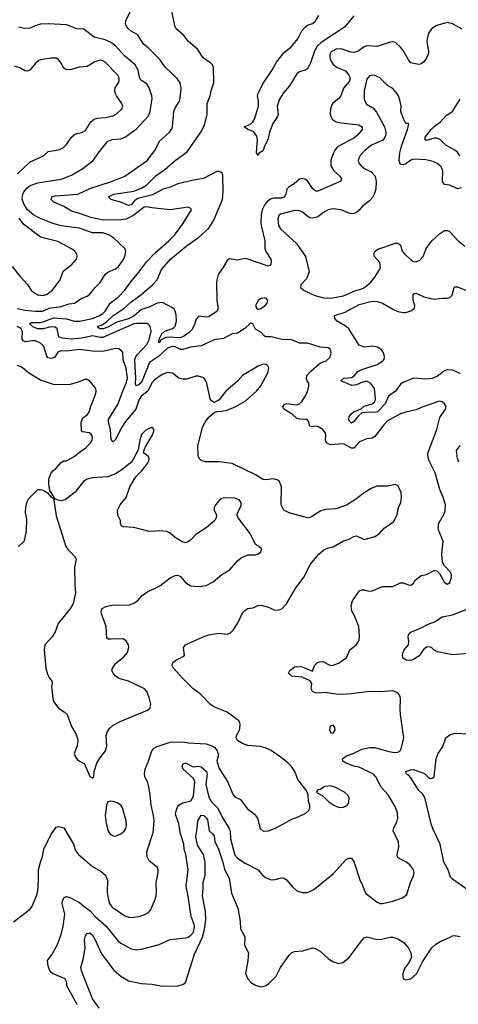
# Model space of a CAD drawing. Header units: inches. Extents: x 1473912 to 1647258, y 640388 to 773423.
# Tile 20 of 256: x 1503949 to 1507336, y 651652 to 659259. Entities that reach past the tile are written whole.
import ezdxf

# ---------------------------------------------------------------- set-up
doc = ezdxf.new("R2010")
doc.units = ezdxf.units.IN
doc.header["$MEASUREMENT"] = 0
doc.layers.add('B5605', color=7, linetype='Continuous')

msp = doc.modelspace()

# ---------------------------------------------------------------- linework, layer by layer
at = {"layer": 'B5605', "color": 5}
for points, elevation in [([(1504391.8, 651651.8), (1504316.9, 651790), (1504309.6, 651829.6), (1504299.3, 651850), (1504207.6, 651887.6), (1504190, 651900.7), (1504178.7, 651918.7), (1504168.5, 651950), (1504165.1, 651990), (1504199.7, 652040.3), (1504238.2, 652110), (1504268.6, 652191.4), (1504284.6, 652255.4), (1504296.7, 652350), (1504277.3, 652430), (1504279.3, 652450), (1504290, 652474.9), (1504310, 652485.3), (1504330, 652480.3), (1504410, 652440.2), (1504447.3, 652407.3), (1504494.5, 652374.5), (1504532.1, 652330), (1504617, 652257), (1504710, 652139.5), (1504730, 652124.2), (1504810, 652080.9), (1504850, 652073.8), (1504890, 652077.3), (1505026.6, 652113.4), (1505110, 652152.2), (1505230, 652166.4), (1505250, 652172), (1505270, 652185.3), (1505290, 652210.5), (1505298.7, 652250), (1505297.5, 652270), (1505274.2, 652330), (1505250, 652489), (1505236.2, 652550), (1505234.8, 652570), (1505248.8, 652690), (1505233, 652810), (1505219.1, 652850), (1505216.8, 652890), (1505190.4, 652970), (1505176.9, 653050), (1505153.9, 653110), (1505153.2, 653130), (1505164.5, 653170), (1505179.1, 653190), (1505210, 653208.1), (1505270, 653224.9), (1505290, 653260.5), (1505302.6, 653370), (1505290, 653396.7), (1505210.9, 653470), (1505204.2, 653490), (1505210, 653507.9), (1505230, 653518.5), (1505287.9, 653487.9), (1505330, 653491.4), (1505350, 653485.9), (1505391.2, 653450), (1505395.7, 653430), (1505385.1, 653350), (1505410, 653251.6), (1505430, 653217.2), (1505477.1, 653170), (1505518.1, 653090), (1505567.3, 653010), (1505574.7, 652990), (1505577, 652930), (1505610, 652803.6), (1505630, 652782.4), (1505690, 652741.7), (1505790.4, 652690.4), (1505822.8, 652650), (1505851.3, 652630), (1505890, 652614), (1505922.5, 652617.5), (1505970, 652630.6), (1505990, 652626.8), (1506010, 652614.8), (1506057.3, 652557.3), (1506088.7, 652528.7), (1506130, 652515.8), (1506170, 652516.4), (1506220.5, 652539.5), (1506370, 652659.3), (1506470, 652770.5), (1506490, 652782), (1506510, 652780.7), (1506530, 652756), (1506574.8, 652614.8), (1506596.9, 652570), (1506618, 652510), (1506710, 652440.3), (1506730, 652432.4), (1506750, 652431.3), (1506830, 652448.2), (1506905.1, 652474.9), (1506939.1, 652500.9), (1506965.8, 652594.2), (1506990, 652646), (1506994.7, 652670), (1506990, 652692.3), (1506962.4, 652730), (1506930, 652754.3), (1506878.3, 652778.3), (1506867, 652790), (1506862.9, 652810), (1506875.4, 652870), (1506873.3, 652910), (1506833.6, 652990), (1506835.1, 653010), (1506860.1, 653059.9), (1506868.3, 653090), (1506865.4, 653130), (1506850, 653176), (1506793, 653270), (1506741.3, 653330), (1506697.7, 653410), (1506679.7, 653430), (1506570, 653483.1), (1506537.2, 653490), (1506470, 653514.7), (1506443.7, 653530), (1506441.2, 653550), (1506466, 653570), (1506530, 653593.8), (1506590, 653624.4), (1506650, 653636.9), (1506690, 653636.9), (1506790, 653607.2), (1506841.7, 653598.3), (1506870, 653599.3), (1506886, 653610), (1506894, 653626), (1506914.8, 653710), (1506888.5, 653891.5), (1506885.7, 653934.3), (1506889.5, 654009.5), (1506886, 654030), (1506873.2, 654050), (1506860.1, 654060.1), (1506830, 654073), (1506732.6, 654067.4), (1506649.8, 654069.8), (1506510, 654051.7), (1506430, 654046.9), (1506390, 654048.1), (1506310, 654062.2), (1506250, 654056.9), (1506230, 654059.6), (1506209.3, 654070), (1506199.3, 654090), (1506203.7, 654130), (1506191.3, 654151.3), (1506130, 654179.8), (1506050, 654187.8), (1506024, 654210), (1506035.1, 654230), (1506070, 654258.5), (1506090, 654262.8), (1506130, 654258.8), (1506210, 654226.8), (1506225.4, 654270), (1506247.5, 654292.5), (1506261.3, 654298.7), (1506290, 654300.8), (1506350, 654270.4), (1506370, 654272.2), (1506411.9, 654288.1), (1506473.6, 654330), (1506499.3, 654390), (1506546, 654430), (1506562.7, 654450), (1506569.4, 654470), (1506572.7, 654490), (1506566.9, 654570), (1506533.7, 654653.7), (1506514, 654690), (1506509.6, 654729.6), (1506519.3, 654770), (1506573.1, 654846.9), (1506590, 654855.5), (1506610, 654854.9), (1506644.6, 654844.6), (1506670, 654846), (1506750, 654881.1), (1506830, 654879.5), (1506890, 654907.6), (1506910, 654908.8), (1506950, 654893.4), (1506970, 654890.8), (1506990, 654906.8), (1507002.7, 654930), (1507050, 654966), (1507090, 654973), (1507150, 655004), (1507170, 655001), (1507190, 654981), (1507230, 654911), (1507250, 654898.8), (1507270, 654911), (1507282.9, 654950), (1507282.9, 654970), (1507276.2, 654990), (1507225.1, 655045.1), (1507213.3, 655073.3), (1507209.6, 655129.6), (1507217.7, 655230), (1507184.2, 655310), (1507180.3, 655330), (1507185.1, 655370), (1507223.3, 655436.7), (1507234.6, 655465.4), (1507236.4, 655510), (1507219.7, 655570), (1507193.7, 655630), (1507158.2, 655758.2), (1507109.6, 655850), (1507099.6, 655890), (1507101.6, 655910), (1507170, 656094), (1507194.1, 656185.9), (1507236.9, 656250), (1507241.6, 656270), (1507230, 656292), (1507210, 656306.6), (1507190, 656311.8), (1507050, 656262.4), (1507010, 656243.6), (1506930, 656227.8), (1506890, 656215.1), (1506790, 656160.5), (1506760.4, 656130), (1506690, 656038.4), (1506670, 656025.1), (1506630, 656019.7), (1506579, 656001), (1506563.8, 655990), (1506530, 655949.6), (1506510, 655948), (1506450, 655983.1), (1506350, 655975), (1506325.3, 655985.3), (1506316.1, 655996.1), (1506311.5, 656010), (1506313.6, 656050), (1506310, 656068), (1506290, 656093.2), (1506250, 656117.2), (1506230, 656119), (1506210, 656114), (1506190, 656118), (1506178, 656158), (1506169.3, 656169.3), (1506110, 656172.8), (1506090, 656178.7), (1506052.4, 656212.4), (1505989.6, 656250), (1505979.6, 656270), (1505992.7, 656287.3), (1506010, 656293.4), (1506090, 656283.2), (1506110, 656291.8), (1506130, 656312.2), (1506154.5, 656350), (1506170, 656384.9), (1506182, 656430), (1506182.7, 656450), (1506168, 656468), (1506163.9, 656483.9), (1506167.3, 656510), (1506195.8, 656544.2), (1506260.5, 656599.5), (1506276, 656610), (1506315.9, 656624.1), (1506344, 656650), (1506352.3, 656670), (1506353.7, 656690), (1506347.6, 656710), (1506330, 656723.5), (1506270, 656729.8), (1506170, 656759.2), (1506110, 656758.7), (1506050, 656784.7), (1505972.5, 656787.5), (1505890, 656809.6), (1505848, 656810), (1505836, 656816), (1505810, 656844), (1505770, 656869), (1505750, 656908), (1505730, 656915.3), (1505686.4, 656873.6), (1505630, 656838), (1505590, 656831.8), (1505523.2, 656796.8), (1505450, 656786), (1505350, 656739), (1505268, 656730), (1505210, 656710.5), (1505190, 656711.4), (1505150, 656731.7), (1505127.2, 656732.8), (1505090, 656721.8), (1505022.1, 656657.9), (1504951.2, 656610), (1504890, 656455.8), (1504870, 656437.2), (1504850, 656429.1), (1504843.7, 656443.7), (1504845.1, 656490), (1504837.2, 656630), (1504843.3, 656650), (1504857, 656670), (1504930.4, 656750), (1504950, 656785), (1504965.4, 656850), (1504956.5, 656890), (1504944.1, 656904.1), (1504930.9, 656910.9), (1504912.2, 656912.2), (1504852.6, 656912.6), (1504830, 656908.1), (1504590, 656802.9), (1504570, 656802.5), (1504510, 656815.5), (1504430, 656798.8), (1504350, 656792), (1504278, 656798), (1504251, 656810), (1504238.4, 656870), (1504223.4, 656883.4), (1504190, 656885.2), (1504130, 656871.4), (1504090, 656870.5), (1504050, 656887.2), (1504027.4, 656910), (1504027, 656913), (1504040.8, 656919.2), (1504110, 656919.4), (1504130, 656924.1), (1504210, 656956.2), (1504310, 656947.2), (1504370, 656928.5), (1504410, 656928.6), (1504512.3, 656950), (1504558.9, 656970), (1504590, 656989.7), (1504611.4, 657010), (1504646.6, 657070), (1504710, 657116.3), (1504759.8, 657170), (1504806.1, 657233.9), (1504870, 657308.7), (1504930, 657391.8), (1504998.8, 657461.2), (1505100.8, 657550), (1505145.1, 657594.9), (1505210, 657681.6), (1505275.1, 657790), (1505270, 657799), (1505249.3, 657809.3), (1505110, 657788.7), (1504970, 657804.8), (1504930, 657813.6), (1504910, 657810.6), (1504830.8, 657749.2), (1504770, 657718.2), (1504730, 657711.4), (1504595.3, 657710), (1504499.5, 657730), (1504419.7, 657759.7), (1504350, 657779.3), (1504290, 657816.5), (1504211.5, 657850), (1504191.2, 657870), (1504198.4, 657890), (1504222.9, 657897.1), (1504397.6, 657910), (1504490, 657955.9), (1504657, 658010), (1504761.6, 658050), (1504933.3, 658170), (1504991.8, 658248.2), (1505030, 658323.1), (1505105.4, 658390), (1505124.4, 658415.6), (1505129.8, 658430), (1505139.8, 658550), (1505150, 658578.4), (1505182.3, 658630), (1505187.6, 658650), (1505195.1, 658730), (1505188, 658770), (1505164.1, 658804.1), (1505072.7, 658892.7), (1505031.2, 658950), (1504941.3, 659041.3), (1504905.4, 659070), (1504860.9, 659140.9), (1504810, 659169.7), (1504785.4, 659190), (1504771.1, 659210), (1504766.4, 659230), (1504769.8, 659250), (1504834.8, 659390)], 840), ([(1507364.9, 659184.9), (1507290, 659225.6), (1507250, 659237.7), (1507170, 659214.7), (1507130, 659191), (1507105.2, 659154.8), (1507094, 659110), (1507092.3, 659090), (1507104.9, 659010), (1507103.7, 658990), (1507090, 658960.9), (1507070, 658933.2), (1507050, 658918), (1507030, 658912.3), (1506970, 658925.6), (1506950, 658947.6), (1506910, 659020.5), (1506890, 659046.9), (1506850, 659083.1), (1506830, 659088.4), (1506810, 659085.4), (1506710, 659051.4), (1506630, 659056.3), (1506610, 659049.8), (1506563.3, 659016.7), (1506530, 659004.4), (1506506.6, 659006.6), (1506430, 659033.5), (1506390, 659030.3), (1506354, 659010), (1506343.6, 658990), (1506343.1, 658970), (1506350, 658946.9), (1506370, 658912.5), (1506400.7, 658890), (1506463.9, 658863.9), (1506491.2, 658831.2), (1506500.1, 658810), (1506496.5, 658783.5), (1506450.2, 658730), (1506428, 658670), (1506410, 658648.5), (1506367, 658613), (1506359.2, 658600.8), (1506349, 658570), (1506346.5, 658530), (1506350.3, 658510), (1506362.8, 658490), (1506392.7, 658470), (1506430, 658460.8), (1506566.9, 658446.9), (1506594, 658430), (1506592.4, 658410), (1506560.6, 658370), (1506530, 658343.4), (1506404.1, 658275.9), (1506382, 658250), (1506363.8, 658210), (1506351.6, 658170), (1506350.8, 658130), (1506373.9, 658090), (1506420.9, 658050), (1506434.9, 658030), (1506428.8, 658011.2), (1506270, 657941.6), (1506250, 657934), (1506234.5, 657934.5), (1506211.5, 657951.5), (1506170, 658014.3), (1506150, 658028), (1506127.6, 658032.4), (1506110, 658025.6), (1506068.2, 657990), (1506030, 657968.2), (1506011.8, 657950), (1506002.8, 657910), (1505990, 657887.8), (1505970, 657879.4), (1505910, 657879.7), (1505890, 657874.2), (1505863.6, 657856.4), (1505841.2, 657830), (1505820.7, 657790), (1505813.3, 657750), (1505811.7, 657690), (1505813, 657670), (1505842.2, 657550), (1505842.7, 657490), (1505850, 657467.2), (1505888.3, 657410), (1505892, 657390), (1505888.9, 657370), (1505880.5, 657359.5), (1505866.3, 657353.7), (1505710, 657409.3), (1505690, 657412.7), (1505630, 657400.7), (1505570, 657410.3), (1505550, 657399.1), (1505523.4, 657350), (1505482.8, 657290), (1505470.7, 657250), (1505467.7, 657230), (1505472.2, 657090), (1505480.6, 657030), (1505472.7, 657007.3), (1505410, 656964), (1505390, 656961.3), (1505330, 656969.6), (1505310, 656939.5), (1505298.1, 656901.9), (1505277.8, 656862.2), (1505258.1, 656841.9), (1505222.3, 656817.7), (1505195.3, 656804.7), (1505170, 656799.8), (1505110, 656807.3), (1505077, 656803), (1505036.2, 656783.8), (1505030, 656764.7), (1505024.6, 656764.6), (1505026.6, 656790), (1505047.3, 656832.7), (1505070, 656852.5), (1505130, 656872), (1505140.2, 656879.8), (1505150.7, 656890), (1505159.6, 656930), (1505157.5, 656977.5), (1505150, 657007), (1505141.2, 657021.2), (1505130, 657033), (1505052.9, 657072.9), (1505010, 657069.1), (1504950, 657037.7), (1504890, 657019.6), (1504830, 656968.4), (1504790, 656948.7), (1504698.6, 656921.4), (1504630, 656883.1), (1504593, 656870), (1504570, 656869.4), (1504557, 656877), (1504549.5, 656890), (1504580.8, 656899.2), (1504617.3, 656922.7), (1504668.4, 656970), (1504752.1, 657027.9), (1504810, 657079.1), (1504882.2, 657130), (1504975.1, 657210), (1505009.7, 657250), (1505044, 657330), (1505114.5, 657410), (1505233.8, 657510), (1505330, 657577.4), (1505410, 657647.8), (1505448.1, 657710), (1505514.8, 657870), (1505521.2, 657930), (1505518.4, 658058.4), (1505512.6, 658072.6), (1505501.3, 658081.3), (1505490, 658086.6), (1505470, 658085.1), (1505368.2, 658031.7), (1505290, 658020.2), (1505170, 657989.9), (1505110, 657965), (1505056.3, 657950), (1504974.3, 657905.7), (1504861.5, 657878.5), (1504839.2, 657860.8), (1504810, 657827.3), (1504790, 657824.5), (1504730, 657849.9), (1504670, 657864.1), (1504655.1, 657870), (1504634, 657890), (1504676, 657910), (1504830, 657933.7), (1504890, 657958.2), (1504930, 657981.9), (1505004.1, 658055.9), (1505070, 658100.7), (1505149.1, 658170.9), (1505242.1, 658237.9), (1505346.6, 658390), (1505375.4, 658444.6), (1505396.1, 658530), (1505395.4, 658610), (1505419.7, 658670), (1505427.1, 658710), (1505447.2, 658770), (1505446.3, 658890), (1505437.6, 658910), (1505424.1, 658924.1), (1505364.9, 658964.9), (1505322.4, 659030), (1505253.3, 659090), (1505215.5, 659135.5), (1505154, 659190), (1505145.7, 659210), (1505124, 659324)], 820), ([(1506530, 659288.2), (1506458, 659202), (1506277.7, 659082.3), (1506245.8, 659054.2), (1506224.5, 659015.5), (1506194.6, 658925.4), (1506170, 658879.8), (1506150.9, 658869.1), (1506110, 658857.1), (1506090, 658841.3), (1506031.4, 658748.6), (1505986.7, 658693.3), (1505955.5, 658644.5), (1505937.3, 658590), (1505944.6, 658530), (1505938.5, 658510), (1505903.1, 658456.9), (1505878.8, 658390), (1505864.4, 658330), (1505838, 658282), (1505830, 658248), (1505795.3, 658224.7), (1505790, 658208.7), (1505778, 658230), (1505786.3, 658330), (1505778.9, 658358.9), (1505754.3, 658394.3), (1505711.6, 658410), (1505682.7, 658430), (1505730, 658452.4), (1505748.6, 658470), (1505760.9, 658490), (1505792.2, 658590), (1505792.9, 658630), (1505786.1, 658670), (1505789.7, 658690), (1505832.3, 658770), (1505894.8, 658865.2), (1505930.9, 658930), (1505990, 659004.1), (1506046.1, 659050), (1506076.1, 659083.9), (1506095.9, 659110), (1506128.4, 659171.6), (1506155.4, 659204.6), (1506170, 659217.7), (1506210.3, 659229.7), (1506230, 659243.7), (1506259.4, 659290)], 780), ([(1503930, 657028.3), (1503990, 657014.5), (1504070, 657005.8), (1504128.2, 657008.2), (1504175.6, 657030), (1504270, 657041.9), (1504330, 657063), (1504371.1, 657068.9), (1504430, 657108.2), (1504470, 657123), (1504490, 657137.1), (1504531.3, 657190), (1504571.4, 657228.6), (1504608.5, 657291.5), (1504630, 657307.9), (1504690, 657333.8), (1504710, 657350.3), (1504741.4, 657390), (1504761.7, 657430), (1504769.6, 657469.6), (1504762, 657490), (1504676.3, 657570), (1504637.6, 657597.6), (1504590, 657612.8), (1504510, 657613), (1504410, 657647.2), (1504270, 657665.9), (1504205.1, 657685.1), (1504092.9, 657730), (1504056, 657750), (1504009.9, 657790), (1503982.8, 657830), (1503969.3, 657870.8), (1503970, 657900.7), (1503981, 657930), (1504003, 657957), (1504030, 657976.8), (1504090, 657997.2), (1504270, 658025.6), (1504350, 658057.6), (1504435.6, 658110), (1504517.6, 658170), (1504572.8, 658250), (1504630, 658320.3), (1504666.4, 658333.6), (1504730, 658337.8), (1504765.8, 658354.2), (1504850, 658415.2), (1504943.7, 658516.3), (1504956.8, 658550), (1504972.4, 658650), (1504970.6, 658670.6), (1504950, 658731.8), (1504930, 658763), (1504888.9, 658788.9), (1504880, 658800), (1504873.6, 658813.6), (1504862.8, 658870), (1504839.8, 658910), (1504759.1, 658979.1), (1504690, 659056.2), (1504650, 659085.7), (1504610, 659102.4), (1504524.7, 659124.7), (1504444.5, 659184.5), (1504390, 659188.2), (1504310, 659218), (1504170, 659226.6), (1504110, 659223.9), (1504067.6, 659212.4), (1504030, 659194.3), (1503990, 659191.1), (1503940.9, 659200.9)], 860), ([(1503933.3, 658066.7), (1504030, 658159.6), (1504132.2, 658207.8), (1504170, 658239.5), (1504250, 658253.4), (1504284.2, 658270), (1504310, 658293.4), (1504349.7, 658350), (1504370, 658368.9), (1504390, 658378.6), (1504430, 658387.6), (1504456.2, 658403.8), (1504498, 658470), (1504523, 658490), (1504550, 658498.5), (1504610, 658502.7), (1504670, 658516.9), (1504694, 658530), (1504737.6, 658570), (1504744.2, 658590), (1504738, 658610), (1504696.8, 658670), (1504686.4, 658690), (1504682.7, 658710), (1504687.2, 658732.8), (1504711, 658770), (1504717.7, 658790), (1504717.7, 658810), (1504708, 658830), (1504610, 658929.7), (1504590, 658941.1), (1504570, 658945.4), (1504530, 658932.4), (1504470, 658897.6), (1504408.4, 658891.6), (1504350, 658875.1), (1504311.5, 658871.5), (1504290, 658883.7), (1504265.1, 658930), (1504248.8, 658948.8), (1504230, 658960.5), (1504190, 658961.5), (1504110.2, 658949.8), (1504096.5, 658943.5), (1504074.3, 658925.7), (1504030, 658871.6), (1504010, 658861.7), (1503990, 658864.7), (1503950, 658886.4), (1503910, 658900.3)], 880), ([(1507359.1, 657960.9), (1507330, 657952.5), (1507270, 657980.3), (1507230, 657986.2), (1507214.4, 658010), (1507215, 658090), (1507203, 658123), (1507170, 658149.8), (1507130, 658164.8), (1507083.7, 658176.3), (1506990, 658181.3), (1506970, 658174.7), (1506930, 658146.2), (1506910, 658138.7), (1506890, 658141.1), (1506879.1, 658170), (1506884.9, 658230), (1506898.1, 658281.9), (1506943.6, 658410), (1506952.7, 658452.7), (1506950, 658458), (1506930, 658457.2), (1506910, 658498), (1506891.9, 658550), (1506893.7, 658590), (1506887.2, 658627.2), (1506872.8, 658670), (1506856.6, 658696.6), (1506830, 658726.3), (1506790, 658751.2), (1506730, 658809.7), (1506690, 658828), (1506670, 658829.7), (1506650, 658824.2), (1506630, 658799.3), (1506607.8, 658710), (1506608.1, 658648.1), (1506612.9, 658630), (1506626.6, 658606.6), (1506676.6, 658576.6), (1506704.4, 658544.4), (1506764.7, 658430), (1506775.9, 658390), (1506774.8, 658370), (1506767.8, 658350), (1506751.7, 658328.3), (1506665.7, 658290), (1506616, 658250), (1506577.6, 658210), (1506566.7, 658190), (1506563.1, 658170), (1506568.8, 658150), (1506585.7, 658130), (1506612.2, 658110), (1506662.8, 658082.8), (1506692.9, 658050), (1506700.2, 658010), (1506698.9, 657950), (1506686.8, 657910), (1506673.6, 657886.4), (1506650, 657860.2), (1506599.1, 657820.9), (1506570, 657786), (1506550, 657769.7), (1506530, 657761.1), (1506510, 657759.1), (1506490, 657763.5), (1506429.2, 657789.2), (1506370, 657798.3), (1506330, 657789.1), (1506295.3, 657770), (1506250, 657736.5), (1506210, 657725), (1506190, 657727.9), (1506175.8, 657735.8), (1506130, 657773.6), (1506110, 657783.2), (1506070, 657783.9), (1505963.6, 657756.4), (1505950, 657746.6), (1505941, 657719), (1505947.7, 657670), (1505963.5, 657643.5), (1506085.3, 657530), (1506156.4, 657430), (1506184.9, 657310), (1506162.3, 657257.7), (1506118.8, 657210), (1506118, 657190), (1506145.5, 657165.5), (1506226.9, 657126.9), (1506297.3, 657110), (1506350, 657108.6), (1506450, 657126.1), (1506536.5, 657163.5), (1506590, 657180.7), (1506611.8, 657190), (1506659.3, 657230), (1506691.3, 657270), (1506729.6, 657330.4), (1506734.7, 657345.3), (1506730, 657384), (1506689.5, 657430), (1506683.7, 657450), (1506692.7, 657470), (1506715.2, 657484.8), (1506850, 657531.6), (1506871.9, 657531.9), (1506890, 657516), (1506903.1, 657470), (1506919.3, 657450), (1506970, 657402.4), (1506990, 657390.5), (1507011.4, 657388.6), (1507037.7, 657402.3), (1507063.7, 657430), (1507088.7, 657491.3), (1507130, 657550.5), (1507190, 657604), (1507230, 657631), (1507250, 657631), (1507265.4, 657625.4), (1507335.5, 657550), (1507386, 657510)], 840), ([(1507347.1, 658207.1), (1507330, 658234.3), (1507310, 658251.3), (1507238.3, 658290), (1507197.4, 658330), (1507170, 658342.2), (1507150, 658343.9), (1507090, 658324.5), (1507080.5, 658330), (1507080.8, 658350), (1507125.3, 658410), (1507150, 658434.6), (1507198.2, 658470), (1507241.7, 658518.3), (1507289.7, 658550), (1507350, 658646)], 820), ([(1503890, 657352), (1503950, 657277.1), (1504010, 657213.4), (1504038.3, 657170), (1504057.7, 657150), (1504090, 657132.1), (1504130, 657127.9), (1504161.9, 657138.1), (1504202.7, 657170), (1504261, 657250), (1504284.4, 657315.6), (1504352.5, 657367.5), (1504388.7, 657410), (1504393.8, 657430), (1504389.8, 657450), (1504375.6, 657470), (1504350, 657488.8), (1504244.6, 657544.6), (1504110, 657579.7), (1503979.5, 657679.5), (1503945, 657725)], 880), ([(1507350, 656526.2), (1507290, 656551.3), (1507250, 656554.1), (1507230, 656545.8), (1507174.9, 656505.1), (1507133.4, 656486.6), (1507090, 656480.6), (1506990, 656488.6), (1506910, 656456.3), (1506890, 656443), (1506850, 656390), (1506797.4, 656350), (1506770, 656290), (1506712.1, 656230), (1506690, 656224.8), (1506650, 656226.8), (1506590, 656221.8), (1506563.3, 656196.7), (1506530, 656154.6), (1506510, 656143.1), (1506496.3, 656156.3), (1506491.2, 656170), (1506493.2, 656190), (1506507.3, 656212.7), (1506530, 656229.6), (1506586.4, 656253.6), (1506610, 656272.4), (1506670, 656290.1), (1506692.4, 656307.6), (1506696.9, 656330), (1506689.8, 656409.8), (1506657.7, 656450), (1506630, 656465.2), (1506590, 656457), (1506550, 656437.9), (1506512.3, 656432.3), (1506429.4, 656470), (1506451.8, 656488.2), (1506510, 656495.7), (1506531.4, 656508.6), (1506559.6, 656540.4), (1506590, 656556.5), (1506710, 656594.9), (1506750, 656620.3), (1506759.7, 656630), (1506766, 656650), (1506764.2, 656670), (1506756.1, 656690), (1506739.1, 656710), (1506710, 656729.8), (1506675.4, 656735.4), (1506610, 656729.8), (1506570, 656744.6), (1506490.8, 656870), (1506470, 656887.7), (1506400.7, 656930), (1506382.9, 656950), (1506380.7, 656970), (1506390, 656976.5), (1506461.1, 656998.9), (1506570, 657058.3), (1506670, 657083.2), (1506710, 657082.1), (1506750.3, 657070), (1506830, 657023.2), (1506870, 657005.4), (1506910, 656995.9), (1506930, 656997.2), (1506969.6, 657010), (1506996.4, 657030), (1506999.2, 657050), (1506987.9, 657090), (1506986.1, 657113.9), (1506987, 657133), (1506995.9, 657144.1), (1507010, 657144.9), (1507070, 657117.8), (1507150, 657100.2), (1507210, 657107.6), (1507250, 657106.7), (1507270, 657112), (1507288, 657130), (1507303.6, 657190), (1507310, 657195.3), (1507330, 657195.6), (1507393.4, 657170)], 820), ([(1503900.9, 652290), (1504030, 652388.2), (1504045.1, 652410), (1504078.3, 652490), (1504089.7, 652530), (1504095.1, 652610), (1504093.3, 652690), (1504108.8, 652751.2), (1504125.6, 652794.4), (1504136.2, 652850), (1504190, 652961), (1504230, 653021), (1504250, 653026.8), (1504290, 653014.8), (1504363.8, 652890), (1504381.2, 652841.2), (1504404.4, 652810), (1504510, 652716.4), (1504577.4, 652677.4), (1504610.6, 652650), (1504628.2, 652608.2), (1504624.5, 652515.5), (1504631.3, 652470), (1504643.2, 652430), (1504663.5, 652403.5), (1504758.1, 652338.1), (1504790, 652326), (1504810, 652323.8), (1504869.2, 652330.8), (1504914.7, 652345.3), (1504940.5, 652359.5), (1504960.1, 652379.9), (1504990.7, 652449.3), (1505002.3, 652490), (1505005.4, 652530), (1505001.8, 652590), (1505017.6, 652670), (1505017.2, 652690), (1505010, 652711.6), (1504950, 652759.6), (1504932.1, 652792.1), (1504931, 652830), (1504980.6, 652979.4), (1504988.5, 653070), (1504983.5, 653110), (1504963.9, 653190), (1504957.7, 653270), (1504944, 653344), (1504934.7, 653374.7), (1504915.1, 653410), (1504911.8, 653431.8), (1504918, 653470), (1504943.5, 653530), (1504969.7, 653610), (1504987.3, 653630), (1505010, 653644.9), (1505110, 653678.7), (1505210, 653681.1), (1505251.5, 653671.5), (1505390, 653663.7), (1505433, 653650), (1505456.1, 653636.1), (1505474, 653610), (1505481.3, 653590), (1505482.4, 653570), (1505472.4, 653530), (1505490, 653473), (1505554.5, 653374.5), (1505595.2, 653275.2), (1505610, 653256.4), (1505653.5, 653233.5), (1505704.6, 653164.6), (1505762.5, 653122.5), (1505784.4, 653090), (1505805.5, 653010), (1505830, 652990.7), (1505870, 652992.4), (1505930, 653014.6), (1506050, 653083.8), (1506099.3, 653100.7), (1506158, 653130), (1506182, 653150), (1506188.7, 653170), (1506188.7, 653190), (1506180.2, 653220.2), (1506177.2, 653270), (1506169.4, 653290), (1506159.5, 653310), (1506097.6, 653390), (1506072.8, 653450), (1506047.2, 653490), (1506018.6, 653518.6), (1505970, 653555.5), (1505890, 653612.6), (1505851.8, 653631.8), (1505810, 653643.5), (1505710, 653651.6), (1505670, 653667.3), (1505631.3, 653691.3), (1505619.6, 653710), (1505623, 653730), (1505645.4, 653770), (1505652.6, 653810), (1505649.7, 653830), (1505641.6, 653841.6), (1505550, 653908), (1505449.2, 653950), (1505419.3, 653970), (1505342.7, 654050), (1505289.8, 654089.8), (1505207.6, 654170), (1505137, 654250), (1505127, 654270), (1505129.4, 654290), (1505154, 654310), (1505217.2, 654342.8), (1505222, 654350), (1505213.2, 654410), (1505229.5, 654430.5), (1505370, 654493.4), (1505410, 654506.3), (1505490, 654519.1), (1505550, 654513.1), (1505578, 654522), (1505598.2, 654541.8), (1505636.8, 654603.2), (1505670, 654676.3), (1505690, 654698), (1505710, 654710.4), (1505750, 654715.5), (1505790, 654734), (1505810, 654734.8), (1505870, 654720.7), (1505917.5, 654697.5), (1505950, 654698.7), (1505972.7, 654707.3), (1506010, 654746), (1506081.3, 654870), (1506145.7, 654954.3), (1506191.5, 655050), (1506258.4, 655130), (1506297, 655163), (1506330, 655179.5), (1506370, 655185.7), (1506450, 655234), (1506493.7, 655246.3), (1506530, 655265.3), (1506550.2, 655270.2), (1506610, 655243.7), (1506690, 655267), (1506727, 655290), (1506763.7, 655330), (1506838.9, 655381.1), (1506864.6, 655435.4), (1506875.1, 655490), (1506891.8, 655530), (1506897.6, 655570), (1506894.7, 655610), (1506870, 655657), (1506850, 655667.3), (1506790, 655655.4), (1506705.7, 655654.3), (1506663, 655637), (1506600.8, 655599.2), (1506550, 655558.4), (1506472.4, 655507.6), (1506390, 655479.7), (1506310, 655475.1), (1506274.4, 655465.6), (1506210, 655422.9), (1506190, 655414), (1506170, 655411.8), (1506030, 655449.6), (1505989.3, 655470), (1505967, 655510), (1505971.6, 655650), (1505955.6, 655690), (1505942, 655702), (1505910, 655711), (1505850, 655703.1), (1505830, 655705.4), (1505770, 655743), (1505590, 655829.7), (1505490, 655844), (1505383, 655843), (1505350, 655852.7), (1505335.1, 655870), (1505326, 655890), (1505324.7, 655964.7), (1505361.1, 656110), (1505380.5, 656150), (1505410, 656188.4), (1505450, 656224.4), (1505470, 656233), (1505510, 656234), (1505550, 656241.3), (1505618.4, 656270), (1505690, 656311.7), (1505777.7, 656390), (1505809.8, 656430), (1505865.7, 656530), (1505872.9, 656570), (1505865.2, 656585.2), (1505854, 656594), (1505830, 656597.2), (1505790, 656582.2), (1505669.5, 656510.5), (1505630, 656466.9), (1505542, 656390), (1505490, 656322.7), (1505450, 656301.2), (1505430, 656314), (1505419.3, 656330), (1505394.5, 656450), (1505387.3, 656470), (1505370, 656491.6), (1505330, 656504.2), (1505310, 656504.2), (1505237.3, 656482.7), (1505210, 656480.8), (1505178, 656490), (1505128, 656528), (1505090, 656532.4), (1505050, 656518.5), (1504990, 656476.9), (1504970, 656452.8), (1504938.4, 656390), (1504887, 656350), (1504870, 656320.5), (1504847, 656250), (1504765.6, 656154.4), (1504738.1, 656110), (1504690, 656014.7), (1504670, 655997), (1504655.1, 656015.1), (1504650.6, 656089.4), (1504634.6, 656150), (1504634.5, 656170), (1504710, 656290.2), (1504737.1, 656370), (1504771.9, 656450), (1504781.5, 656490), (1504770, 656565.6), (1504748.1, 656630), (1504746.6, 656686.6), (1504738.7, 656698.7), (1504715.1, 656715), (1504690, 656719.8), (1504590, 656694.4), (1504510, 656698.3), (1504410, 656710.4), (1504310, 656697.9), (1504270, 656701.7), (1504246.4, 656693.6), (1504218.6, 656650), (1504190, 656641.1), (1504167.7, 656647.7), (1504158.7, 656658.7), (1504134.8, 656734.8), (1504110, 656760.9), (1504070, 656777.3), (1504050, 656778.9), (1503990.7, 656770.7), (1503977, 656777), (1503968.5, 656790), (1503971, 656850), (1503960.2, 656870), (1503950, 656878.4), (1503930, 656888.7)], 860), ([(1503941.2, 655190), (1503982.7, 655230), (1503990, 655244.7), (1504002, 655310), (1504003.3, 655403.3), (1503995.1, 655450), (1503996, 655490), (1504006.3, 655533.7), (1504020.2, 655559.8), (1504089.6, 655630.4), (1504109.4, 655630.6), (1504130, 655624.9), (1504164, 655604), (1504190, 655572), (1504194, 655574), (1504194, 655570), (1504205.4, 655565.4), (1504210, 655554), (1504218, 655562), (1504210, 655578), (1504202, 655582), (1504202, 655590), (1504182, 655622), (1504174, 655670), (1504175.3, 655710), (1504190, 655752), (1504205.6, 655774.4), (1504238, 655802), (1504270, 655838), (1504290, 655850.8), (1504310, 655850.8), (1504370, 655883.6), (1504417.4, 655922.6), (1504460.3, 655950), (1504497.1, 655990), (1504507.7, 656012.3), (1504510, 656033.2), (1504506.3, 656050), (1504498.4, 656058.4), (1504486.2, 656066.2), (1504435.1, 656075.1), (1504426.3, 656086.3), (1504423.1, 656150), (1504437.9, 656182.1), (1504472.4, 656210), (1504486.6, 656230), (1504500.6, 656279.4), (1504536.3, 656370), (1504539.7, 656390), (1504536.9, 656410), (1504530, 656420.9), (1504490, 656466.6), (1504470, 656478.4), (1504450, 656479.5), (1504401.1, 656458.9), (1504338.7, 656441.3), (1504230, 656437.7), (1504210, 656440.7), (1504110, 656475), (1504018.4, 656530), (1503971.8, 656570), (1503957.4, 656577.4), (1503930, 656586.3)], 880), ([(1507340.9, 655840.9), (1507330, 655869), (1507321, 655930), (1507350.8, 655970)], 820), ([(1507472.4, 654367.6), (1507290, 654351.3), (1507175.6, 654375.6), (1507150, 654387.6), (1507128.6, 654408.6), (1507110, 654414), (1507090, 654411.2), (1507070, 654395.3), (1507034.6, 654345.4), (1506990, 654315.8), (1506970, 654308.6), (1506934, 654310), (1506906.6, 654330), (1506904.5, 654350), (1506909.5, 654370), (1506918.4, 654390), (1506951.2, 654430), (1506954.9, 654454.9), (1506949.4, 654490), (1506952.1, 654507.9), (1506970, 654527.3), (1507042.7, 654557.3), (1507104, 654590), (1507152.9, 654607.1), (1507210, 654645.5), (1507290, 654661.3), (1507430, 654716.2)], 820), ([(1507430, 652520.5), (1507290, 652618.3), (1507274.6, 652634.6), (1507257.2, 652690), (1507224.2, 652750), (1507196.4, 652890), (1507142.2, 653002.2), (1507126.4, 653046.4), (1507078.3, 653250), (1507058.7, 653278.7), (1507030, 653305), (1506970, 653402), (1506950, 653423.7), (1506935.6, 653430), (1506931.5, 653450), (1506970, 653464.4), (1506990, 653465.1), (1507075.4, 653435.4), (1507110, 653399.5), (1507130, 653397.8), (1507149.6, 653410), (1507164, 653550), (1507181, 653590), (1507217.1, 653642.9), (1507240.4, 653710), (1507270, 653733), (1507310, 653746.4), (1507418.8, 653741.2)], 820), ([(1504563.2, 651623.3), (1504510, 651695.1), (1504425.2, 651910), (1504422.4, 651937.6), (1504441.1, 652010), (1504453.7, 652090), (1504449.8, 652150), (1504457.8, 652182.2), (1504470, 652200.5), (1504490, 652205.3), (1504510, 652187.2), (1504532.8, 652150), (1504581.2, 652041.2), (1504676.5, 651916.5), (1504729.2, 651870), (1504790, 651833.7), (1504890, 651814), (1504970, 651808.2), (1505052.1, 651792.1), (1505170, 651795.8), (1505210, 651806), (1505230, 651820.5), (1505299.6, 652040.4), (1505360.5, 652170), (1505375, 652230), (1505385.5, 652305.5), (1505383.7, 652370), (1505360.4, 652490), (1505366.8, 652550), (1505364.7, 652595.3), (1505382, 652650), (1505381.1, 652750), (1505367.3, 652810), (1505322.6, 652882.6), (1505308.4, 652950), (1505320.5, 653010), (1505325, 653070), (1505350, 653113.2), (1505370, 653110.1), (1505391.5, 653091.5), (1505398.4, 653078.4), (1505412.7, 652992.7), (1505438.3, 652970), (1505450, 652950.4), (1505456.8, 652910), (1505483.9, 652850), (1505517.1, 652750), (1505530, 652694.9), (1505567.6, 652627.6), (1505583.7, 652510), (1505634.4, 652394.4), (1505651.6, 652291.6), (1505655.1, 652235.1), (1505680.3, 652190), (1505686.3, 652170), (1505683.7, 652110), (1505714.7, 652050), (1505710.2, 651990.2), (1505692.4, 651890), (1505710.2, 651850.2), (1505739.2, 651819.2), (1505770, 651800.3), (1505810, 651787.2), (1505845.3, 651794.7), (1505870, 651810.3), (1505928.3, 651870), (1505962.6, 651937.4), (1506030, 652032.7), (1506050, 652052.2), (1506070, 652061.3), (1506135.3, 652064.7), (1506210, 652088.2), (1506230, 652084.4), (1506270, 652062.4), (1506330, 652005.5), (1506364.4, 651984.4), (1506410, 651968), (1506444.4, 651975.6), (1506490, 652010.4), (1506590, 652144.4), (1506610, 652165.5), (1506630, 652173), (1506710, 652153.4), (1506744.1, 652155.9), (1506809.3, 652170.7), (1506830, 652170.7), (1506870, 652157.3), (1506914.8, 652130), (1506950, 652086), (1506968, 652050), (1506973.7, 652013.7), (1506950.5, 651970), (1506921.3, 651930), (1506906.7, 651890), (1506906.6, 651866.6), (1506910.6, 651850.6), (1506930, 651842), (1506970, 651850.4), (1507013.4, 651886.6), (1507058.5, 651981.5), (1507131.2, 652088.8), (1507162.9, 652117.1), (1507199.7, 652140.3), (1507274, 652170), (1507290, 652180.7), (1507310, 652184), (1507350, 652177.1)], 820)]:
    msp.add_lwpolyline(points, dxfattribs=dict(at, elevation=elevation))
for points, elevation in [([(1505850, 657109), (1505810, 657105.2), (1505791, 657090), (1505778.8, 657070), (1505771, 657050), (1505778, 657030), (1505790, 657022.8), (1505810, 657027.7), (1505845.2, 657050), (1505859.3, 657070), (1505865.2, 657090)], 840), ([(1504970, 656108), (1504926, 656090), (1504890, 656053.2), (1504875.5, 656010), (1504864.1, 655935.9), (1504823.7, 655856.3), (1504804.8, 655835.2), (1504738.4, 655781.6), (1504690, 655751.1), (1504630, 655728.2), (1504510, 655719.7), (1504470, 655709.6), (1504441.6, 655690), (1504376.3, 655610), (1504301, 655550), (1504270, 655542), (1504246.3, 655546.3), (1504222, 655558), (1504212, 655548), (1504230, 655424.7), (1504305.3, 655190), (1504322.2, 655162.2), (1504378, 655110), (1504384.4, 655090), (1504373.5, 655026.5), (1504374, 654894), (1504379.1, 654830), (1504362, 654750), (1504345.1, 654714.9), (1504245.1, 654594.9), (1504222, 654530), (1504198.8, 654490), (1504144, 654430), (1504138, 654390), (1504150.3, 654250.3), (1504163.7, 654203.7), (1504176.7, 654176.7), (1504198, 654150), (1504201, 654130), (1504196, 654110), (1504205.8, 654014.2), (1504213, 653990), (1504250, 653939.3), (1504292.6, 653912.6), (1504315.5, 653890), (1504350, 653798), (1504383, 653743), (1504394, 653714), (1504398, 653690), (1504393.4, 653650), (1504370.7, 653590), (1504381.1, 653561.1), (1504398.5, 653538.5), (1504450, 653510.8), (1504490, 653412), (1504510, 653401), (1504522, 653410), (1504525.2, 653450), (1504544.1, 653515.9), (1504566.9, 653553.1), (1504612.4, 653610), (1504621, 653650), (1504617.7, 653730), (1504624.4, 653755.6), (1504639.3, 653780.7), (1504670.8, 653809.2), (1504723.7, 653836.3), (1504936.4, 653923.6), (1504956.4, 653943.6), (1504962.4, 653970), (1504950, 654022), (1504931.5, 654070), (1504912, 654090), (1504790, 654147.6), (1504715.6, 654170), (1504686.6, 654190), (1504669.7, 654210), (1504661.1, 654230), (1504665.4, 654250), (1504690, 654285.7), (1504750, 654333.7), (1504781.3, 654370), (1504792.3, 654407.7), (1504789.7, 654429.7), (1504770, 654460.5), (1504750, 654472.2), (1504704.4, 654475.6), (1504652.1, 654472.1), (1504633.6, 654473.6), (1504622, 654482), (1504617.6, 654570), (1504579.5, 654670), (1504577, 654690), (1504586, 654710), (1504614.5, 654725.5), (1504670, 654738.7), (1504790, 654736.5), (1504830, 654750.3), (1504859.6, 654770), (1504895.6, 654810), (1504930, 654836.5), (1505030, 654885.5), (1505110, 654947), (1505150, 654964.9), (1505170, 654966.4), (1505190, 654958), (1505230.4, 654910), (1505270, 654886.3), (1505330, 654879.5), (1505390, 654888.8), (1505443.9, 654916.1), (1505510, 654972), (1505570, 655005.3), (1505630, 655077.6), (1505659.1, 655100.9), (1505710, 655124.6), (1505770, 655125.5), (1505788, 655130), (1505814, 655150), (1505815.3, 655170), (1505795.3, 655190), (1505770, 655205.2), (1505729.7, 655290), (1505637, 655410), (1505629.5, 655430), (1505629.6, 655450), (1505658, 655502), (1505658.7, 655530), (1505643.7, 655550), (1505610, 655561.5), (1505530, 655565.7), (1505510, 655559.7), (1505490, 655545.6), (1505460.4, 655510), (1505450.4, 655490), (1505450.5, 655470), (1505467.7, 655430), (1505465.5, 655410), (1505454.9, 655390), (1505390, 655334), (1505310, 655280.7), (1505270, 655239.6), (1505250, 655225.6), (1505230, 655218.4), (1505203.9, 655223.9), (1505150, 655258.4), (1505111.1, 655291.1), (1505085.1, 655305.1), (1505030.3, 655309.6), (1504950, 655304.5), (1504830, 655337), (1504750, 655341.2), (1504735.3, 655350), (1504727, 655367), (1504726.6, 655390), (1504706, 655430), (1504703.5, 655470), (1504724.2, 655510), (1504770, 655567.7), (1504800.7, 655650), (1504833.1, 655706.9), (1504849.3, 655730), (1504889.2, 655770), (1504936, 655830), (1504945.2, 655850), (1504949, 655870), (1504944, 655884), (1504908.9, 655908.9), (1504908.4, 655928.4), (1504926, 655970), (1504974.5, 656050), (1504987.3, 656087.3), (1504980.4, 656100.4)], 880), ([(1506370, 653808.7), (1506350, 653802), (1506342.8, 653790), (1506341, 653770), (1506350, 653752), (1506370, 653747.3), (1506384, 653770), (1506381.2, 653790)], 860), ([(1506350, 653340.3), (1506305.7, 653334.3), (1506270, 653311.8), (1506250, 653308), (1506241, 653290), (1506244.9, 653284.9), (1506290, 653262), (1506336.7, 653216.7), (1506374, 653190), (1506410, 653174.9), (1506426.2, 653173.8), (1506450, 653175.8), (1506470, 653184.9), (1506478, 653190), (1506489.6, 653210), (1506491.8, 653250), (1506480.9, 653270), (1506457.2, 653290), (1506382.9, 653330)], 860), ([(1504650, 653221.6), (1504630, 653217.2), (1504619.5, 653190), (1504610.3, 653110), (1504617, 653050), (1504632.2, 652990), (1504647.3, 652967.3), (1504670, 652954), (1504690, 652952.2), (1504730, 652968.7), (1504756.2, 652990), (1504769.6, 653010), (1504774.3, 653030), (1504771.1, 653070), (1504743.5, 653170), (1504730, 653191.3), (1504702.7, 653210), (1504670, 653219.7)], 880)]:
    msp.add_lwpolyline(points, close=True, dxfattribs=dict(at, elevation=elevation))

doc.saveas('drawing.dxf')
